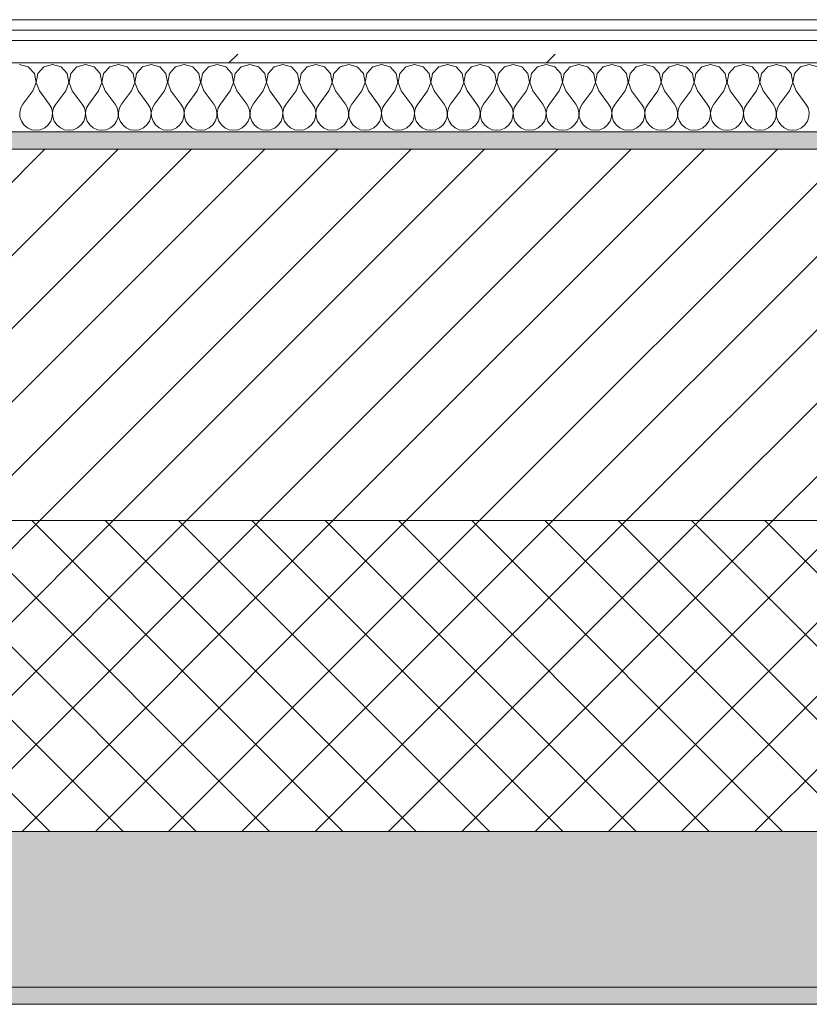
# Model space of a CAD drawing. Header units: millimetres. Extents: x -40968 to 11883, y -18816 to 4378.
# Tile 114 of 137: x -11019 to -10562, y -1699 to -1129. Entities that reach past the tile are written whole.
import ezdxf

# ---------------------------------------------------------------- set-up
doc = ezdxf.new("R2010")
doc.units = ezdxf.units.MM
doc.header["$MEASUREMENT"] = 0
doc.linetypes.add('Wipeout_Contour', pattern=[1000, 0, -1000])
doc.layers.add('12_FAÇ_Façana', color=7, linetype='Continuous')
doc.layers.add('Nuevo_08_E_Envans secs', color=7, linetype='Continuous')
for name, color, linetype, lineweight, true_color in [('12_FAÇ_Façana_Pluma_Nº__102', 7, 'Continuous', 5, 0xcccccc), ('12_FAÇ_Façana_Pluma_Nº__174', 7, 'Continuous', 13, 0xe4ad2c), ('12_FAÇ_Façana_Pluma_Nº__176', 7, 'Continuous', 15, 0x93a0c6), ('Nuevo_08_E_Envans secs_Pluma_Nº__102', 7, 'Continuous', 5, 0xcccccc), ('Nuevo_08_E_Envans secs_Pluma_Nº__171', 171, 'Continuous', 13, 0xaaaaff), ('Nuevo_08_E_Envans secs_Pluma_Nº__177', 7, 'Continuous', 15, 0xf7e046)]:
    doc.layers.add(name, color=color, linetype=linetype, lineweight=lineweight, true_color=true_color)
for name, color, linetype, lineweight in [('12_FAÇ_Façana_Pluma_Nº__2', 8, 'Continuous', 5), ('12_FAÇ_Façana_Pluma_Nº__7', 7, 'Continuous', 5), ('Nuevo_08_E_Envans secs_Pluma_Nº__1', 7, 'Continuous', 5)]:
    doc.layers.add(name, color=color, linetype=linetype, lineweight=lineweight)
pattern_1 = [(45, (0, 0), (-183.848, 183.848), [195, -65]), (45, (7e-14, 183.85), (-183.848, 183.848), [195, -65])]

# ---------------------------------------------------------------- blocks, each defined once
blk = doc.blocks.new('Muro_10_4', base_point=(-12935.93, -1193.98))
at = {"layer": '12_FAÇ_Façana_Pluma_Nº__102', "linetype": 'Continuous', "lineweight": 0, "true_color": 0xe5e5e5}
for points in [[(-12935.93, -1688.98), (-8781.93, -1688.98), (-8781.93, -1598.98), (-12035.86, -1598.98), (-12035.86, -1613.98), (-12435.86, -1613.98), (-12435.86, -1598.98), (-12486.81, -1598.98), (-12486.81, -1613.98), (-12886.81, -1613.98), (-12886.81, -1598.98), (-12935.93, -1598.98)], [(-12935.93, -1698.98), (-8781.93, -1698.98), (-8781.93, -1688.98), (-12935.93, -1688.98)]]:
    blk.add_hatch(color=254, dxfattribs=at).paths.add_polyline_path(points)
at = {"layer": '12_FAÇ_Façana_Pluma_Nº__174', "linetype": 'Continuous', "lineweight": 13, "true_color": 0xe4ad2c}
h = blk.add_hatch(dxfattribs=at)
h.set_pattern_fill('SATE_Aislamiento_0004', color=42, style=0, pattern_type=2)
h.set_pattern_definition([(45, (0, 0), (-21.2132, 21.2132), []), (135, (0, 0), (21.2132, 21.2132), [])])
h.paths.add_polyline_path([(-12035.86, -1598.98), (-8781.93, -1598.98), (-8781.93, -1418.98), (-12035.86, -1418.98)])
at = {"layer": '12_FAÇ_Façana_Pluma_Nº__176', "linetype": 'Continuous', "lineweight": 0, "true_color": 0x495063}
blk.add_hatch(color=251, dxfattribs=at).paths.add_polyline_path([(-11995.86, -1203.98), (-8781.93, -1203.98), (-8781.93, -1193.98), (-11995.86, -1193.98)])
at = {"layer": '12_FAÇ_Façana_Pluma_Nº__2', "linetype": 'Continuous', "lineweight": 5}
h = blk.add_hatch(dxfattribs=at)
h.set_pattern_fill('Ceramic_0004', color=8, style=0, pattern_type=2)
h.set_pattern_definition([(45, (0, 0), (-21.2132, 21.2132), [])])
h.paths.add_polyline_path([(-11995.86, -1418.98), (-8781.93, -1418.98), (-8781.93, -1203.98), (-11995.86, -1203.98)])
at = {"layer": '12_FAÇ_Façana_Pluma_Nº__7', "color": 7, "linetype": 'Continuous', "lineweight": 5}
for p, q in [((-8781.93, -1203.98), (-11995.86, -1203.98)), ((-11995.86, -1418.98), (-8781.93, -1418.98)), ((-12035.86, -1598.98), (-8781.93, -1598.98)), ((-12935.93, -1688.98), (-8781.93, -1688.98))]:
    blk.add_line(p, q, dxfattribs=at)
at = {"layer": '12_FAÇ_Façana_Pluma_Nº__7', "color": 7, "linetype": 'Continuous', "lineweight": 5, "flags": 128}
for points in [[(-8781.93, -1193.98), (-11995.86, -1193.98)], [(-12935.93, -1698.98), (-8781.93, -1698.98)]]:
    blk.add_lwpolyline(points, dxfattribs=at)
blk = doc.blocks.new('*X241')
at = {"layer": 'Nuevo_08_E_Envans secs_Pluma_Nº__102', "color": 254, "linetype": 'Continuous', "lineweight": 5, "true_color": 0xcccccc}
for p, q in [((-11014.04, -1156.35), (-11019.05, -1154.93)), ((-11010.53, -1160.19), (-11014.04, -1156.35)), ((-11005.01, -1156.35), (-11008.52, -1160.19)), ((-11000, -1154.93), (-11005.01, -1156.35)), ((-10994.99, -1156.35), (-11000, -1154.93)), ((-10991.48, -1160.19), (-10994.99, -1156.35)), ((-10985.96, -1156.35), (-10989.47, -1160.19)), ((-10980.95, -1154.93), (-10985.96, -1156.35)), ((-10975.95, -1156.35), (-10980.95, -1154.93)), ((-10972.43, -1160.19), (-10975.95, -1156.35)), ((-10966.91, -1156.35), (-10970.42, -1160.19)), ((-10961.9, -1154.93), (-10966.91, -1156.35)), ((-10956.9, -1156.35), (-10961.9, -1154.93)), ((-10953.39, -1160.19), (-10956.9, -1156.35)), ((-10947.86, -1156.35), (-10951.38, -1160.19)), ((-10942.86, -1154.93), (-10947.86, -1156.35)), ((-10937.85, -1156.35), (-10942.86, -1154.93)), ((-10934.34, -1160.19), (-10937.85, -1156.35)), ((-10928.82, -1156.35), (-10932.33, -1160.19)), ((-10923.81, -1154.93), (-10928.82, -1156.35)), ((-10918.8, -1156.35), (-10923.81, -1154.93)), ((-10915.29, -1160.19), (-10918.8, -1156.35)), ((-10909.77, -1156.35), (-10913.28, -1160.19)), ((-10904.76, -1154.93), (-10909.77, -1156.35)), ((-10899.75, -1156.35), (-10904.76, -1154.93)), ((-10896.24, -1160.19), (-10899.75, -1156.35)), ((-10890.72, -1156.35), (-10894.23, -1160.19)), ((-10885.71, -1154.93), (-10890.72, -1156.35)), ((-10880.71, -1156.35), (-10885.71, -1154.93)), ((-10877.2, -1160.19), (-10880.71, -1156.35)), ((-10871.67, -1156.35), (-10875.19, -1160.19)), ((-10866.67, -1154.93), (-10871.67, -1156.35)), ((-10861.66, -1156.35), (-10866.67, -1154.93)), ((-10858.15, -1160.19), (-10861.66, -1156.35)), ((-10852.63, -1156.35), (-10856.14, -1160.19)), ((-10847.62, -1154.93), (-10852.63, -1156.35)), ((-10842.61, -1156.35), (-10847.62, -1154.93)), ((-10839.1, -1160.19), (-10842.61, -1156.35)), ((-10833.58, -1156.35), (-10837.09, -1160.19)), ((-10828.57, -1154.93), (-10833.58, -1156.35)), ((-10823.56, -1156.35), (-10828.57, -1154.93)), ((-10820.05, -1160.19), (-10823.56, -1156.35)), ((-10814.53, -1156.35), (-10818.04, -1160.19)), ((-10809.52, -1154.93), (-10814.53, -1156.35)), ((-10804.52, -1156.35), (-10809.52, -1154.93)), ((-10801.01, -1160.19), (-10804.52, -1156.35)), ((-10795.48, -1156.35), (-10798.99, -1160.19)), ((-10790.48, -1154.93), (-10795.48, -1156.35)), ((-10785.47, -1156.35), (-10790.48, -1154.93)), ((-10781.96, -1160.19), (-10785.47, -1156.35)), ((-10776.44, -1156.35), (-10779.95, -1160.19)), ((-10771.43, -1154.93), (-10776.44, -1156.35)), ((-10766.42, -1156.35), (-10771.43, -1154.93)), ((-10762.91, -1160.19), (-10766.42, -1156.35)), ((-10757.39, -1156.35), (-10760.9, -1160.19)), ((-10752.38, -1154.93), (-10757.39, -1156.35)), ((-10747.37, -1156.35), (-10752.38, -1154.93)), ((-10743.86, -1160.19), (-10747.37, -1156.35)), ((-10738.34, -1156.35), (-10741.85, -1160.19)), ((-10733.33, -1154.93), (-10738.34, -1156.35)), ((-10728.33, -1156.35), (-10733.33, -1154.93)), ((-10724.81, -1160.19), (-10728.33, -1156.35)), ((-10719.29, -1156.35), (-10722.8, -1160.19)), ((-10714.29, -1154.93), (-10719.29, -1156.35)), ((-10709.28, -1156.35), (-10714.29, -1154.93)), ((-10705.77, -1160.19), (-10709.28, -1156.35)), ((-10700.25, -1156.35), (-10703.76, -1160.19)), ((-10695.24, -1154.93), (-10700.25, -1156.35)), ((-10690.23, -1156.35), (-10695.24, -1154.93)), ((-10686.72, -1160.19), (-10690.23, -1156.35)), ((-10681.2, -1156.35), (-10684.71, -1160.19)), ((-10676.19, -1154.93), (-10681.2, -1156.35)), ((-10671.18, -1156.35), (-10676.19, -1154.93)), ((-10667.67, -1160.19), (-10671.18, -1156.35)), ((-10662.15, -1156.35), (-10665.66, -1160.19)), ((-10657.14, -1154.93), (-10662.15, -1156.35)), ((-10652.14, -1156.35), (-10657.14, -1154.93)), ((-10648.62, -1160.19), (-10652.14, -1156.35)), ((-10643.1, -1156.35), (-10646.61, -1160.19)), ((-10638.1, -1154.93), (-10643.1, -1156.35)), ((-10633.09, -1156.35), (-10638.1, -1154.93)), ((-10629.58, -1160.19), (-10633.09, -1156.35)), ((-10624.05, -1156.35), (-10627.57, -1160.19)), ((-10619.05, -1154.93), (-10624.05, -1156.35)), ((-10614.04, -1156.35), (-10619.05, -1154.93)), ((-10610.53, -1160.19), (-10614.04, -1156.35)), ((-10605.01, -1156.35), (-10608.52, -1160.19)), ((-10600, -1154.93), (-10605.01, -1156.35)), ((-10594.99, -1156.35), (-10600, -1154.93)), ((-10591.48, -1160.19), (-10594.99, -1156.35)), ((-10585.96, -1156.35), (-10589.47, -1160.19)), ((-10580.95, -1154.93), (-10585.96, -1156.35)), ((-10575.95, -1156.35), (-10580.95, -1154.93)), ((-10572.43, -1160.19), (-10575.95, -1156.35)), ((-10566.91, -1156.35), (-10570.42, -1160.19)), ((-10561.9, -1154.93), (-10566.91, -1156.35)), ((-10556.9, -1156.35), (-10561.9, -1154.93)), ((-11009.56, -1165.31), (-11010.53, -1160.19)), ((-11008.52, -1160.19), (-11009.49, -1165.31)), ((-10990.51, -1165.31), (-10991.48, -1160.19)), ((-10989.47, -1160.19), (-10990.44, -1165.31)), ((-10971.47, -1165.31), (-10972.43, -1160.19)), ((-10970.42, -1160.19), (-10971.39, -1165.31)), ((-10952.42, -1165.31), (-10953.39, -1160.19)), ((-10951.38, -1160.19), (-10952.34, -1165.31)), ((-10933.37, -1165.31), (-10934.34, -1160.19)), ((-10932.33, -1160.19), (-10933.29, -1165.31)), ((-10914.32, -1165.31), (-10915.29, -1160.19)), ((-10913.28, -1160.19), (-10914.25, -1165.31)), ((-10895.28, -1165.31), (-10896.24, -1160.19)), ((-10894.23, -1160.19), (-10895.2, -1165.31)), ((-10876.23, -1165.31), (-10877.2, -1160.19)), ((-10875.19, -1160.19), (-10876.15, -1165.31)), ((-10857.18, -1165.31), (-10858.15, -1160.19)), ((-10856.14, -1160.19), (-10857.1, -1165.31)), ((-10838.13, -1165.31), (-10839.1, -1160.19)), ((-10837.09, -1160.19), (-10838.06, -1165.31)), ((-10819.09, -1165.31), (-10820.05, -1160.19)), ((-10818.04, -1160.19), (-10819.01, -1165.31)), ((-10800.04, -1165.31), (-10801.01, -1160.19)), ((-10798.99, -1160.19), (-10799.96, -1165.31)), ((-10780.99, -1165.31), (-10781.96, -1160.19)), ((-10779.95, -1160.19), (-10780.91, -1165.31)), ((-10761.94, -1165.31), (-10762.91, -1160.19)), ((-10760.9, -1160.19), (-10761.87, -1165.31)), ((-10742.9, -1165.31), (-10743.86, -1160.19)), ((-10741.85, -1160.19), (-10742.82, -1165.31)), ((-10723.85, -1165.31), (-10724.81, -1160.19)), ((-10722.8, -1160.19), (-10723.77, -1165.31)), ((-10704.8, -1165.31), (-10705.77, -1160.19)), ((-10703.76, -1160.19), (-10704.72, -1165.31)), ((-10685.75, -1165.31), (-10686.72, -1160.19)), ((-10684.71, -1160.19), (-10685.68, -1165.31)), ((-10666.71, -1165.31), (-10667.67, -1160.19)), ((-10665.66, -1160.19), (-10666.63, -1165.31)), ((-10647.66, -1165.31), (-10648.62, -1160.19)), ((-10646.61, -1160.19), (-10647.58, -1165.31)), ((-10628.61, -1165.31), (-10629.58, -1160.19)), ((-10627.57, -1160.19), (-10628.53, -1165.31)), ((-10609.56, -1165.31), (-10610.53, -1160.19)), ((-10608.52, -1160.19), (-10609.49, -1165.31)), ((-10590.51, -1165.31), (-10591.48, -1160.19)), ((-10589.47, -1160.19), (-10590.44, -1165.31)), ((-10571.47, -1165.31), (-10572.43, -1160.19)), ((-10570.42, -1160.19), (-10571.39, -1165.31)), ((-11011.43, -1170.17), (-11009.56, -1165.31)), ((-11009.49, -1165.31), (-11007.62, -1170.17)), ((-10992.38, -1170.17), (-10990.51, -1165.31)), ((-10990.44, -1165.31), (-10988.57, -1170.17)), ((-10973.33, -1170.17), (-10971.47, -1165.31)), ((-10971.39, -1165.31), (-10969.52, -1170.17)), ((-10954.29, -1170.17), (-10952.42, -1165.31)), ((-10952.34, -1165.31), (-10950.48, -1170.17)), ((-10935.24, -1170.17), (-10933.37, -1165.31)), ((-10933.29, -1165.31), (-10931.43, -1170.17)), ((-10916.19, -1170.17), (-10914.32, -1165.31)), ((-10914.25, -1165.31), (-10912.38, -1170.17)), ((-10897.14, -1170.17), (-10895.28, -1165.31)), ((-10895.2, -1165.31), (-10893.33, -1170.17)), ((-10878.1, -1170.17), (-10876.23, -1165.31)), ((-10876.15, -1165.31), (-10874.29, -1170.17)), ((-10859.05, -1170.17), (-10857.18, -1165.31)), ((-10857.1, -1165.31), (-10855.24, -1170.17)), ((-10840, -1170.17), (-10838.13, -1165.31)), ((-10838.06, -1165.31), (-10836.19, -1170.17)), ((-10820.95, -1170.17), (-10819.09, -1165.31)), ((-10819.01, -1165.31), (-10817.14, -1170.17)), ((-10801.9, -1170.17), (-10800.04, -1165.31)), ((-10799.96, -1165.31), (-10798.1, -1170.17)), ((-10782.86, -1170.17), (-10780.99, -1165.31)), ((-10780.91, -1165.31), (-10779.05, -1170.17)), ((-10763.81, -1170.17), (-10761.94, -1165.31)), ((-10761.87, -1165.31), (-10760, -1170.17)), ((-10744.76, -1170.17), (-10742.9, -1165.31)), ((-10742.82, -1165.31), (-10740.95, -1170.17)), ((-10725.71, -1170.17), (-10723.85, -1165.31)), ((-10723.77, -1165.31), (-10721.9, -1170.17)), ((-10706.67, -1170.17), (-10704.8, -1165.31)), ((-10704.72, -1165.31), (-10702.86, -1170.17)), ((-10687.62, -1170.17), (-10685.75, -1165.31)), ((-10685.68, -1165.31), (-10683.81, -1170.17)), ((-10668.57, -1170.17), (-10666.71, -1165.31)), ((-10666.63, -1165.31), (-10664.76, -1170.17)), ((-10649.52, -1170.17), (-10647.66, -1165.31)), ((-10647.58, -1165.31), (-10645.71, -1170.17)), ((-10630.48, -1170.17), (-10628.61, -1165.31)), ((-10628.53, -1165.31), (-10626.67, -1170.17)), ((-10611.43, -1170.17), (-10609.56, -1165.31)), ((-10609.49, -1165.31), (-10607.62, -1170.17)), ((-10592.38, -1170.17), (-10590.51, -1165.31)), ((-10590.44, -1165.31), (-10588.57, -1170.17)), ((-10573.33, -1170.17), (-10571.47, -1165.31)), ((-10571.39, -1165.31), (-10569.52, -1170.17)), ((-11011.43, -1170.17), (-11017.14, -1177.79)), ((-11007.62, -1170.17), (-11001.9, -1177.79)), ((-10992.38, -1170.17), (-10998.1, -1177.79)), ((-10988.57, -1170.17), (-10982.86, -1177.79)), ((-10973.33, -1170.17), (-10979.05, -1177.79)), ((-10969.52, -1170.17), (-10963.81, -1177.79)), ((-10954.29, -1170.17), (-10960, -1177.79)), ((-10950.48, -1170.17), (-10944.76, -1177.79)), ((-10935.24, -1170.17), (-10940.95, -1177.79)), ((-10931.43, -1170.17), (-10925.71, -1177.79)), ((-10916.19, -1170.17), (-10921.9, -1177.79)), ((-10912.38, -1170.17), (-10906.67, -1177.79)), ((-10897.14, -1170.17), (-10902.86, -1177.79)), ((-10893.33, -1170.17), (-10887.62, -1177.79)), ((-10878.1, -1170.17), (-10883.81, -1177.79)), ((-10874.29, -1170.17), (-10868.57, -1177.79)), ((-10859.05, -1170.17), (-10864.76, -1177.79)), ((-10855.24, -1170.17), (-10849.52, -1177.79)), ((-10840, -1170.17), (-10845.71, -1177.79)), ((-10836.19, -1170.17), (-10830.48, -1177.79)), ((-10820.95, -1170.17), (-10826.67, -1177.79)), ((-10817.14, -1170.17), (-10811.43, -1177.79)), ((-10801.9, -1170.17), (-10807.62, -1177.79)), ((-10798.1, -1170.17), (-10792.38, -1177.79)), ((-10782.86, -1170.17), (-10788.57, -1177.79)), ((-10779.05, -1170.17), (-10773.33, -1177.79)), ((-10763.81, -1170.17), (-10769.52, -1177.79)), ((-10760, -1170.17), (-10754.29, -1177.79)), ((-10744.76, -1170.17), (-10750.48, -1177.79)), ((-10740.95, -1170.17), (-10735.24, -1177.79)), ((-10725.71, -1170.17), (-10731.43, -1177.79)), ((-10721.9, -1170.17), (-10716.19, -1177.79)), ((-10706.67, -1170.17), (-10712.38, -1177.79)), ((-10702.86, -1170.17), (-10697.14, -1177.79)), ((-10687.62, -1170.17), (-10693.33, -1177.79)), ((-10683.81, -1170.17), (-10678.1, -1177.79)), ((-10668.57, -1170.17), (-10674.29, -1177.79)), ((-10664.76, -1170.17), (-10659.05, -1177.79)), ((-10649.52, -1170.17), (-10655.24, -1177.79)), ((-10645.71, -1170.17), (-10640, -1177.79)), ((-10630.48, -1170.17), (-10636.19, -1177.79)), ((-10626.67, -1170.17), (-10620.95, -1177.79)), ((-10611.43, -1170.17), (-10617.14, -1177.79)), ((-10607.62, -1170.17), (-10601.9, -1177.79)), ((-10592.38, -1170.17), (-10598.1, -1177.79)), ((-10588.57, -1170.17), (-10582.86, -1177.79)), ((-10573.33, -1170.17), (-10579.05, -1177.79)), ((-10569.52, -1170.17), (-10563.81, -1177.79)), ((-11017.14, -1177.79), (-11018.41, -1180.08)), ((-11000.63, -1180.08), (-11001.9, -1177.79)), ((-10998.1, -1177.79), (-10999.37, -1180.08)), ((-10981.59, -1180.08), (-10982.86, -1177.79)), ((-10979.05, -1177.79), (-10980.32, -1180.08)), ((-10962.54, -1180.08), (-10963.81, -1177.79)), ((-10960, -1177.79), (-10961.27, -1180.08)), ((-10943.49, -1180.08), (-10944.76, -1177.79)), ((-10940.95, -1177.79), (-10942.22, -1180.08)), ((-10924.44, -1180.08), (-10925.71, -1177.79)), ((-10921.9, -1177.79), (-10923.18, -1180.08)), ((-10905.4, -1180.08), (-10906.67, -1177.79)), ((-10902.86, -1177.79), (-10904.13, -1180.08)), ((-10886.35, -1180.08), (-10887.62, -1177.79)), ((-10883.81, -1177.79), (-10885.08, -1180.08)), ((-10867.3, -1180.08), (-10868.57, -1177.79)), ((-10864.76, -1177.79), (-10866.03, -1180.08)), ((-10848.25, -1180.08), (-10849.52, -1177.79)), ((-10845.71, -1177.79), (-10846.99, -1180.08)), ((-10829.2, -1180.08), (-10830.48, -1177.79)), ((-10826.67, -1177.79), (-10827.94, -1180.08)), ((-10810.16, -1180.08), (-10811.43, -1177.79)), ((-10807.62, -1177.79), (-10808.89, -1180.08)), ((-10791.11, -1180.08), (-10792.38, -1177.79)), ((-10788.57, -1177.79), (-10789.84, -1180.08)), ((-10772.06, -1180.08), (-10773.33, -1177.79)), ((-10769.52, -1177.79), (-10770.8, -1180.08)), ((-10753.01, -1180.08), (-10754.29, -1177.79)), ((-10750.48, -1177.79), (-10751.75, -1180.08)), ((-10733.97, -1180.08), (-10735.24, -1177.79)), ((-10731.43, -1177.79), (-10732.7, -1180.08)), ((-10714.92, -1180.08), (-10716.19, -1177.79)), ((-10712.38, -1177.79), (-10713.65, -1180.08)), ((-10695.87, -1180.08), (-10697.14, -1177.79)), ((-10693.33, -1177.79), (-10694.6, -1180.08)), ((-10676.82, -1180.08), (-10678.1, -1177.79)), ((-10674.29, -1177.79), (-10675.56, -1180.08)), ((-10657.78, -1180.08), (-10659.05, -1177.79)), ((-10655.24, -1177.79), (-10656.51, -1180.08)), ((-10638.73, -1180.08), (-10640, -1177.79)), ((-10636.19, -1177.79), (-10637.46, -1180.08)), ((-10619.68, -1180.08), (-10620.95, -1177.79)), ((-10617.14, -1177.79), (-10618.41, -1180.08)), ((-10600.63, -1180.08), (-10601.9, -1177.79)), ((-10598.1, -1177.79), (-10599.37, -1180.08)), ((-10581.59, -1180.08), (-10582.86, -1177.79)), ((-10579.05, -1177.79), (-10580.32, -1180.08)), ((-10562.54, -1180.08), (-10563.81, -1177.79)), ((-11018.41, -1180.08), (-11019.01, -1182.64)), ((-11019.01, -1182.64), (-11018.88, -1185.27)), ((-11018.88, -1185.27), (-11018.04, -1187.76)), ((-11001.01, -1187.76), (-11000.17, -1185.27)), ((-11000.04, -1182.64), (-11000.63, -1180.08)), ((-11000.17, -1185.27), (-11000.04, -1182.64)), ((-10999.37, -1180.08), (-10999.96, -1182.64)), ((-10999.96, -1182.64), (-10999.83, -1185.27)), ((-10999.83, -1185.27), (-10998.99, -1187.76)), ((-10981.96, -1187.76), (-10981.12, -1185.27)), ((-10980.99, -1182.64), (-10981.59, -1180.08)), ((-10981.12, -1185.27), (-10980.99, -1182.64)), ((-10980.32, -1180.08), (-10980.91, -1182.64)), ((-10980.91, -1182.64), (-10980.79, -1185.27)), ((-10980.79, -1185.27), (-10979.95, -1187.76)), ((-10962.91, -1187.76), (-10962.07, -1185.27)), ((-10961.94, -1182.64), (-10962.54, -1180.08)), ((-10962.07, -1185.27), (-10961.94, -1182.64)), ((-10961.27, -1180.08), (-10961.87, -1182.64)), ((-10961.87, -1182.64), (-10961.74, -1185.27)), ((-10961.74, -1185.27), (-10960.9, -1187.76)), ((-10943.86, -1187.76), (-10943.02, -1185.27)), ((-10942.9, -1182.64), (-10943.49, -1180.08)), ((-10943.02, -1185.27), (-10942.9, -1182.64)), ((-10942.22, -1180.08), (-10942.82, -1182.64)), ((-10942.82, -1182.64), (-10942.69, -1185.27)), ((-10942.69, -1185.27), (-10941.85, -1187.76)), ((-10924.81, -1187.76), (-10923.98, -1185.27)), ((-10923.85, -1182.64), (-10924.44, -1180.08)), ((-10923.98, -1185.27), (-10923.85, -1182.64)), ((-10923.18, -1180.08), (-10923.77, -1182.64)), ((-10923.77, -1182.64), (-10923.64, -1185.27)), ((-10923.64, -1185.27), (-10922.8, -1187.76)), ((-10905.77, -1187.76), (-10904.93, -1185.27)), ((-10904.8, -1182.64), (-10905.4, -1180.08)), ((-10904.93, -1185.27), (-10904.8, -1182.64)), ((-10904.13, -1180.08), (-10904.72, -1182.64)), ((-10904.72, -1182.64), (-10904.6, -1185.27)), ((-10904.6, -1185.27), (-10903.76, -1187.76)), ((-10886.72, -1187.76), (-10885.88, -1185.27)), ((-10885.75, -1182.64), (-10886.35, -1180.08)), ((-10885.88, -1185.27), (-10885.75, -1182.64)), ((-10885.08, -1180.08), (-10885.68, -1182.64)), ((-10885.68, -1182.64), (-10885.55, -1185.27)), ((-10885.55, -1185.27), (-10884.71, -1187.76)), ((-10867.67, -1187.76), (-10866.83, -1185.27)), ((-10866.71, -1182.64), (-10867.3, -1180.08)), ((-10866.83, -1185.27), (-10866.71, -1182.64)), ((-10866.03, -1180.08), (-10866.63, -1182.64)), ((-10866.63, -1182.64), (-10866.5, -1185.27)), ((-10866.5, -1185.27), (-10865.66, -1187.76)), ((-10848.62, -1187.76), (-10847.78, -1185.27)), ((-10847.66, -1182.64), (-10848.25, -1180.08)), ((-10847.78, -1185.27), (-10847.66, -1182.64)), ((-10846.99, -1180.08), (-10847.58, -1182.64)), ((-10847.58, -1182.64), (-10847.45, -1185.27)), ((-10847.45, -1185.27), (-10846.61, -1187.76)), ((-10829.58, -1187.76), (-10828.74, -1185.27)), ((-10828.61, -1182.64), (-10829.2, -1180.08)), ((-10828.74, -1185.27), (-10828.61, -1182.64)), ((-10827.94, -1180.08), (-10828.53, -1182.64)), ((-10828.53, -1182.64), (-10828.41, -1185.27)), ((-10828.41, -1185.27), (-10827.57, -1187.76)), ((-10810.53, -1187.76), (-10809.69, -1185.27)), ((-10809.56, -1182.64), (-10810.16, -1180.08)), ((-10809.69, -1185.27), (-10809.56, -1182.64)), ((-10808.89, -1180.08), (-10809.49, -1182.64)), ((-10809.49, -1182.64), (-10809.36, -1185.27)), ((-10809.36, -1185.27), (-10808.52, -1187.76)), ((-10791.48, -1187.76), (-10790.64, -1185.27)), ((-10790.51, -1182.64), (-10791.11, -1180.08)), ((-10790.64, -1185.27), (-10790.51, -1182.64)), ((-10789.84, -1180.08), (-10790.44, -1182.64)), ((-10790.44, -1182.64), (-10790.31, -1185.27)), ((-10790.31, -1185.27), (-10789.47, -1187.76)), ((-10772.43, -1187.76), (-10771.59, -1185.27)), ((-10771.47, -1182.64), (-10772.06, -1180.08)), ((-10771.59, -1185.27), (-10771.47, -1182.64)), ((-10770.8, -1180.08), (-10771.39, -1182.64)), ((-10771.39, -1182.64), (-10771.26, -1185.27)), ((-10771.26, -1185.27), (-10770.42, -1187.76)), ((-10753.39, -1187.76), (-10752.55, -1185.27)), ((-10752.42, -1182.64), (-10753.01, -1180.08)), ((-10752.55, -1185.27), (-10752.42, -1182.64)), ((-10751.75, -1180.08), (-10752.34, -1182.64)), ((-10752.34, -1182.64), (-10752.22, -1185.27)), ((-10752.22, -1185.27), (-10751.38, -1187.76)), ((-10734.34, -1187.76), (-10733.5, -1185.27)), ((-10733.37, -1182.64), (-10733.97, -1180.08)), ((-10733.5, -1185.27), (-10733.37, -1182.64)), ((-10732.7, -1180.08), (-10733.29, -1182.64)), ((-10733.29, -1182.64), (-10733.17, -1185.27)), ((-10733.17, -1185.27), (-10732.33, -1187.76)), ((-10715.29, -1187.76), (-10714.45, -1185.27)), ((-10714.32, -1182.64), (-10714.92, -1180.08)), ((-10714.45, -1185.27), (-10714.32, -1182.64)), ((-10713.65, -1180.08), (-10714.25, -1182.64)), ((-10714.25, -1182.64), (-10714.12, -1185.27)), ((-10714.12, -1185.27), (-10713.28, -1187.76)), ((-10696.24, -1187.76), (-10695.4, -1185.27)), ((-10695.28, -1182.64), (-10695.87, -1180.08)), ((-10695.4, -1185.27), (-10695.28, -1182.64)), ((-10694.6, -1180.08), (-10695.2, -1182.64)), ((-10695.2, -1182.64), (-10695.07, -1185.27)), ((-10695.07, -1185.27), (-10694.23, -1187.76)), ((-10677.2, -1187.76), (-10676.36, -1185.27)), ((-10676.23, -1182.64), (-10676.82, -1180.08)), ((-10676.36, -1185.27), (-10676.23, -1182.64)), ((-10675.56, -1180.08), (-10676.15, -1182.64)), ((-10676.15, -1182.64), (-10676.02, -1185.27)), ((-10676.02, -1185.27), (-10675.19, -1187.76)), ((-10658.15, -1187.76), (-10657.31, -1185.27)), ((-10657.18, -1182.64), (-10657.78, -1180.08)), ((-10657.31, -1185.27), (-10657.18, -1182.64)), ((-10656.51, -1180.08), (-10657.1, -1182.64)), ((-10657.1, -1182.64), (-10656.98, -1185.27)), ((-10656.98, -1185.27), (-10656.14, -1187.76)), ((-10639.1, -1187.76), (-10638.26, -1185.27)), ((-10638.13, -1182.64), (-10638.73, -1180.08)), ((-10638.26, -1185.27), (-10638.13, -1182.64)), ((-10637.46, -1180.08), (-10638.06, -1182.64)), ((-10638.06, -1182.64), (-10637.93, -1185.27)), ((-10637.93, -1185.27), (-10637.09, -1187.76)), ((-10620.05, -1187.76), (-10619.21, -1185.27)), ((-10619.09, -1182.64), (-10619.68, -1180.08)), ((-10619.21, -1185.27), (-10619.09, -1182.64)), ((-10618.41, -1180.08), (-10619.01, -1182.64)), ((-10619.01, -1182.64), (-10618.88, -1185.27)), ((-10618.88, -1185.27), (-10618.04, -1187.76)), ((-10601.01, -1187.76), (-10600.17, -1185.27)), ((-10600.04, -1182.64), (-10600.63, -1180.08)), ((-10600.17, -1185.27), (-10600.04, -1182.64)), ((-10599.37, -1180.08), (-10599.96, -1182.64)), ((-10599.96, -1182.64), (-10599.83, -1185.27)), ((-10599.83, -1185.27), (-10598.99, -1187.76)), ((-10581.96, -1187.76), (-10581.12, -1185.27)), ((-10580.99, -1182.64), (-10581.59, -1180.08)), ((-10581.12, -1185.27), (-10580.99, -1182.64)), ((-10580.32, -1180.08), (-10580.91, -1182.64)), ((-10580.91, -1182.64), (-10580.79, -1185.27)), ((-10580.79, -1185.27), (-10579.95, -1187.76)), ((-10562.91, -1187.76), (-10562.07, -1185.27)), ((-10561.94, -1182.64), (-10562.54, -1180.08)), ((-10562.07, -1185.27), (-10561.94, -1182.64)), ((-11018.04, -1187.76), (-11016.55, -1189.92)), ((-11016.55, -1189.92), (-11014.53, -1191.6)), ((-11004.52, -1191.6), (-11002.49, -1189.92)), ((-11002.49, -1189.92), (-11001.01, -1187.76)), ((-10998.99, -1187.76), (-10997.51, -1189.92)), ((-10997.51, -1189.92), (-10995.48, -1191.6)), ((-10985.47, -1191.6), (-10983.45, -1189.92)), ((-10983.45, -1189.92), (-10981.96, -1187.76)), ((-10979.95, -1187.76), (-10978.46, -1189.92)), ((-10978.46, -1189.92), (-10976.44, -1191.6)), ((-10966.42, -1191.6), (-10964.4, -1189.92)), ((-10964.4, -1189.92), (-10962.91, -1187.76)), ((-10960.9, -1187.76), (-10959.41, -1189.92)), ((-10959.41, -1189.92), (-10957.39, -1191.6)), ((-10947.37, -1191.6), (-10945.35, -1189.92)), ((-10945.35, -1189.92), (-10943.86, -1187.76)), ((-10941.85, -1187.76), (-10940.36, -1189.92)), ((-10940.36, -1189.92), (-10938.34, -1191.6)), ((-10928.33, -1191.6), (-10926.3, -1189.92)), ((-10926.3, -1189.92), (-10924.81, -1187.76)), ((-10922.8, -1187.76), (-10921.32, -1189.92)), ((-10921.32, -1189.92), (-10919.29, -1191.6)), ((-10909.28, -1191.6), (-10907.26, -1189.92)), ((-10907.26, -1189.92), (-10905.77, -1187.76)), ((-10903.76, -1187.76), (-10902.27, -1189.92)), ((-10902.27, -1189.92), (-10900.25, -1191.6)), ((-10890.23, -1191.6), (-10888.21, -1189.92)), ((-10888.21, -1189.92), (-10886.72, -1187.76)), ((-10884.71, -1187.76), (-10883.22, -1189.92)), ((-10883.22, -1189.92), (-10881.2, -1191.6)), ((-10871.18, -1191.6), (-10869.16, -1189.92)), ((-10869.16, -1189.92), (-10867.67, -1187.76)), ((-10865.66, -1187.76), (-10864.17, -1189.92)), ((-10864.17, -1189.92), (-10862.15, -1191.6)), ((-10852.14, -1191.6), (-10850.11, -1189.92)), ((-10850.11, -1189.92), (-10848.62, -1187.76)), ((-10846.61, -1187.76), (-10845.13, -1189.92)), ((-10845.13, -1189.92), (-10843.1, -1191.6)), ((-10833.09, -1191.6), (-10831.06, -1189.92)), ((-10831.06, -1189.92), (-10829.58, -1187.76)), ((-10827.57, -1187.76), (-10826.08, -1189.92)), ((-10826.08, -1189.92), (-10824.05, -1191.6)), ((-10814.04, -1191.6), (-10812.02, -1189.92)), ((-10812.02, -1189.92), (-10810.53, -1187.76)), ((-10808.52, -1187.76), (-10807.03, -1189.92)), ((-10807.03, -1189.92), (-10805.01, -1191.6)), ((-10794.99, -1191.6), (-10792.97, -1189.92)), ((-10792.97, -1189.92), (-10791.48, -1187.76)), ((-10789.47, -1187.76), (-10787.98, -1189.92)), ((-10787.98, -1189.92), (-10785.96, -1191.6)), ((-10775.95, -1191.6), (-10773.92, -1189.92)), ((-10773.92, -1189.92), (-10772.43, -1187.76)), ((-10770.42, -1187.76), (-10768.94, -1189.92)), ((-10768.94, -1189.92), (-10766.91, -1191.6)), ((-10756.9, -1191.6), (-10754.87, -1189.92)), ((-10754.87, -1189.92), (-10753.39, -1187.76)), ((-10751.38, -1187.76), (-10749.89, -1189.92)), ((-10749.89, -1189.92), (-10747.86, -1191.6)), ((-10737.85, -1191.6), (-10735.83, -1189.92)), ((-10735.83, -1189.92), (-10734.34, -1187.76)), ((-10732.33, -1187.76), (-10730.84, -1189.92)), ((-10730.84, -1189.92), (-10728.82, -1191.6)), ((-10718.8, -1191.6), (-10716.78, -1189.92)), ((-10716.78, -1189.92), (-10715.29, -1187.76)), ((-10713.28, -1187.76), (-10711.79, -1189.92)), ((-10711.79, -1189.92), (-10709.77, -1191.6)), ((-10699.75, -1191.6), (-10697.73, -1189.92)), ((-10697.73, -1189.92), (-10696.24, -1187.76)), ((-10694.23, -1187.76), (-10692.74, -1189.92)), ((-10692.74, -1189.92), (-10690.72, -1191.6)), ((-10680.71, -1191.6), (-10678.68, -1189.92)), ((-10678.68, -1189.92), (-10677.2, -1187.76)), ((-10675.19, -1187.76), (-10673.7, -1189.92)), ((-10673.7, -1189.92), (-10671.67, -1191.6)), ((-10661.66, -1191.6), (-10659.64, -1189.92)), ((-10659.64, -1189.92), (-10658.15, -1187.76)), ((-10656.14, -1187.76), (-10654.65, -1189.92)), ((-10654.65, -1189.92), (-10652.63, -1191.6)), ((-10642.61, -1191.6), (-10640.59, -1189.92)), ((-10640.59, -1189.92), (-10639.1, -1187.76)), ((-10637.09, -1187.76), (-10635.6, -1189.92)), ((-10635.6, -1189.92), (-10633.58, -1191.6)), ((-10623.56, -1191.6), (-10621.54, -1189.92)), ((-10621.54, -1189.92), (-10620.05, -1187.76)), ((-10618.04, -1187.76), (-10616.55, -1189.92)), ((-10616.55, -1189.92), (-10614.53, -1191.6)), ((-10604.52, -1191.6), (-10602.49, -1189.92)), ((-10602.49, -1189.92), (-10601.01, -1187.76)), ((-10598.99, -1187.76), (-10597.51, -1189.92)), ((-10597.51, -1189.92), (-10595.48, -1191.6)), ((-10585.47, -1191.6), (-10583.45, -1189.92)), ((-10583.45, -1189.92), (-10581.96, -1187.76)), ((-10579.95, -1187.76), (-10578.46, -1189.92)), ((-10578.46, -1189.92), (-10576.44, -1191.6)), ((-10566.42, -1191.6), (-10564.4, -1189.92)), ((-10564.4, -1189.92), (-10562.91, -1187.76)), ((-11014.53, -1191.6), (-11012.13, -1192.66)), ((-11012.13, -1192.66), (-11009.52, -1193.02)), ((-11009.52, -1193.02), (-11006.92, -1192.66)), ((-11006.92, -1192.66), (-11004.52, -1191.6)), ((-10995.48, -1191.6), (-10993.08, -1192.66)), ((-10993.08, -1192.66), (-10990.48, -1193.02)), ((-10990.48, -1193.02), (-10987.87, -1192.66)), ((-10987.87, -1192.66), (-10985.47, -1191.6)), ((-10976.44, -1191.6), (-10974.03, -1192.66)), ((-10974.03, -1192.66), (-10971.43, -1193.02)), ((-10971.43, -1193.02), (-10968.83, -1192.66)), ((-10968.83, -1192.66), (-10966.42, -1191.6)), ((-10957.39, -1191.6), (-10954.98, -1192.66)), ((-10954.98, -1192.66), (-10952.38, -1193.02)), ((-10952.38, -1193.02), (-10949.78, -1192.66)), ((-10949.78, -1192.66), (-10947.37, -1191.6)), ((-10938.34, -1191.6), (-10935.94, -1192.66)), ((-10935.94, -1192.66), (-10933.33, -1193.02)), ((-10933.33, -1193.02), (-10930.73, -1192.66)), ((-10930.73, -1192.66), (-10928.33, -1191.6)), ((-10919.29, -1191.6), (-10916.89, -1192.66)), ((-10916.89, -1192.66), (-10914.29, -1193.02)), ((-10914.29, -1193.02), (-10911.68, -1192.66)), ((-10911.68, -1192.66), (-10909.28, -1191.6)), ((-10900.25, -1191.6), (-10897.84, -1192.66)), ((-10897.84, -1192.66), (-10895.24, -1193.02)), ((-10895.24, -1193.02), (-10892.64, -1192.66)), ((-10892.64, -1192.66), (-10890.23, -1191.6)), ((-10881.2, -1191.6), (-10878.79, -1192.66)), ((-10878.79, -1192.66), (-10876.19, -1193.02)), ((-10876.19, -1193.02), (-10873.59, -1192.66)), ((-10873.59, -1192.66), (-10871.18, -1191.6)), ((-10862.15, -1191.6), (-10859.75, -1192.66)), ((-10859.75, -1192.66), (-10857.14, -1193.02)), ((-10857.14, -1193.02), (-10854.54, -1192.66)), ((-10854.54, -1192.66), (-10852.14, -1191.6)), ((-10843.1, -1191.6), (-10840.7, -1192.66)), ((-10840.7, -1192.66), (-10838.1, -1193.02)), ((-10838.1, -1193.02), (-10835.49, -1192.66)), ((-10835.49, -1192.66), (-10833.09, -1191.6)), ((-10824.05, -1191.6), (-10821.65, -1192.66)), ((-10821.65, -1192.66), (-10819.05, -1193.02)), ((-10819.05, -1193.02), (-10816.45, -1192.66)), ((-10816.45, -1192.66), (-10814.04, -1191.6)), ((-10805.01, -1191.6), (-10802.6, -1192.66)), ((-10802.6, -1192.66), (-10800, -1193.02)), ((-10800, -1193.02), (-10797.4, -1192.66)), ((-10797.4, -1192.66), (-10794.99, -1191.6)), ((-10785.96, -1191.6), (-10783.55, -1192.66)), ((-10783.55, -1192.66), (-10780.95, -1193.02)), ((-10780.95, -1193.02), (-10778.35, -1192.66)), ((-10778.35, -1192.66), (-10775.95, -1191.6)), ((-10766.91, -1191.6), (-10764.51, -1192.66)), ((-10764.51, -1192.66), (-10761.9, -1193.02)), ((-10761.9, -1193.02), (-10759.3, -1192.66)), ((-10759.3, -1192.66), (-10756.9, -1191.6)), ((-10747.86, -1191.6), (-10745.46, -1192.66)), ((-10745.46, -1192.66), (-10742.86, -1193.02)), ((-10742.86, -1193.02), (-10740.25, -1192.66)), ((-10740.25, -1192.66), (-10737.85, -1191.6)), ((-10728.82, -1191.6), (-10726.41, -1192.66)), ((-10726.41, -1192.66), (-10723.81, -1193.02)), ((-10723.81, -1193.02), (-10721.21, -1192.66)), ((-10721.21, -1192.66), (-10718.8, -1191.6)), ((-10709.77, -1191.6), (-10707.36, -1192.66)), ((-10707.36, -1192.66), (-10704.76, -1193.02)), ((-10704.76, -1193.02), (-10702.16, -1192.66)), ((-10702.16, -1192.66), (-10699.75, -1191.6)), ((-10690.72, -1191.6), (-10688.32, -1192.66)), ((-10688.32, -1192.66), (-10685.71, -1193.02)), ((-10685.71, -1193.02), (-10683.11, -1192.66)), ((-10683.11, -1192.66), (-10680.71, -1191.6)), ((-10671.67, -1191.6), (-10669.27, -1192.66)), ((-10669.27, -1192.66), (-10666.67, -1193.02)), ((-10666.67, -1193.02), (-10664.06, -1192.66)), ((-10664.06, -1192.66), (-10661.66, -1191.6)), ((-10652.63, -1191.6), (-10650.22, -1192.66)), ((-10650.22, -1192.66), (-10647.62, -1193.02)), ((-10647.62, -1193.02), (-10645.02, -1192.66)), ((-10645.02, -1192.66), (-10642.61, -1191.6)), ((-10633.58, -1191.6), (-10631.17, -1192.66)), ((-10631.17, -1192.66), (-10628.57, -1193.02)), ((-10628.57, -1193.02), (-10625.97, -1192.66)), ((-10625.97, -1192.66), (-10623.56, -1191.6)), ((-10614.53, -1191.6), (-10612.13, -1192.66)), ((-10612.13, -1192.66), (-10609.52, -1193.02)), ((-10609.52, -1193.02), (-10606.92, -1192.66)), ((-10606.92, -1192.66), (-10604.52, -1191.6)), ((-10595.48, -1191.6), (-10593.08, -1192.66)), ((-10593.08, -1192.66), (-10590.48, -1193.02)), ((-10590.48, -1193.02), (-10587.87, -1192.66)), ((-10587.87, -1192.66), (-10585.47, -1191.6)), ((-10576.44, -1191.6), (-10574.03, -1192.66)), ((-10574.03, -1192.66), (-10571.43, -1193.02)), ((-10571.43, -1193.02), (-10568.83, -1192.66)), ((-10568.83, -1192.66), (-10566.42, -1191.6))]:
    blk.add_line(p, q, dxfattribs=at)
blk = doc.blocks.new('Muro_94_4', base_point=(-8781.93, -1193.98))
at = {"layer": 'Nuevo_08_E_Envans secs_Pluma_Nº__1', "color": 7, "linetype": 'Continuous', "lineweight": 5, "flags": 128}
blk.add_lwpolyline([(-12035.86, -1193.98), (-8781.93, -1193.98)], dxfattribs=at)
at = {"color": 254, "linetype": 'Wipeout_Contour', "lineweight": 0, "ltscale": 41757.661054}
blk.add_wipeout([(-11970.86, -1134.98), (-8781.93, -1134.98), (-8781.93, -1128.98), (-11970.86, -1128.98)], dxfattribs=at).dxf.layer = 'Nuevo_08_E_Envans secs'
at = {"color": 254, "linetype": 'Wipeout_Contour', "lineweight": 0, "ltscale": 41788.485381}
blk.add_wipeout([(-11982.86, -1153.98), (-8781.93, -1153.98), (-8781.93, -1140.98), (-11982.86, -1140.98)], dxfattribs=at).dxf.layer = 'Nuevo_08_E_Envans secs'
at = {"layer": 'Nuevo_08_E_Envans secs_Pluma_Nº__171', "linetype": 'Continuous', "lineweight": 13, "true_color": 0xaaaaff}
h = blk.add_hatch(dxfattribs=at)
h.set_pattern_fill('Panellat_HPL_0004', color=161, style=0, pattern_type=2)
h.set_pattern_definition(pattern_1)
h.paths.add_polyline_path([(-11970.86, -1134.98), (-8781.93, -1134.98), (-8781.93, -1128.98), (-11970.86, -1128.98)])
at = {"layer": 'Nuevo_08_E_Envans secs_Pluma_Nº__177', "linetype": 'Continuous', "lineweight": 15, "true_color": 0xf7e046}
h = blk.add_hatch(dxfattribs=at)
h.set_pattern_fill('Panellat_HPL_0004', color=53, style=0, pattern_type=2)
h.set_pattern_definition(pattern_1)
h.paths.add_polyline_path([(-11982.86, -1153.98), (-8781.93, -1153.98), (-8781.93, -1140.98), (-11982.86, -1140.98)])
at = {"layer": 'Nuevo_08_E_Envans secs_Pluma_Nº__1', "color": 7, "linetype": 'Continuous', "lineweight": 5}
for p, q in [((-8781.93, -1134.98), (-11976.86, -1134.98)), ((-8781.93, -1140.98), (-11982.86, -1140.98)), ((-8781.93, -1153.98), (-11995.86, -1153.98))]:
    blk.add_line(p, q, dxfattribs=at)
at = {"layer": 'Nuevo_08_E_Envans secs_Pluma_Nº__1', "color": 7, "linetype": 'Continuous', "lineweight": 5, "flags": 128}
blk.add_lwpolyline([(-8781.93, -1128.98), (-11970.86, -1128.98)], dxfattribs=at)
at = {"layer": 'Nuevo_08_E_Envans secs', "color": 7, "lineweight": 20}
blk.add_blockref('*X241', (0, 0), dxfattribs=at)

msp = doc.modelspace()

# ---------------------------------------------------------------- block references
at = {"layer": '12_FAÇ_Façana', "color": 7, "lineweight": 20}
msp.add_blockref('Muro_10_4', (-12935.93, -1193.98), dxfattribs=at)

# ---------------------------------------------------------------- next in the draw order: block references
at = {"layer": 'Nuevo_08_E_Envans secs', "color": 7, "lineweight": 20}
msp.add_blockref('Muro_94_4', (-8781.93, -1193.98), dxfattribs=at)

doc.saveas('drawing.dxf')
